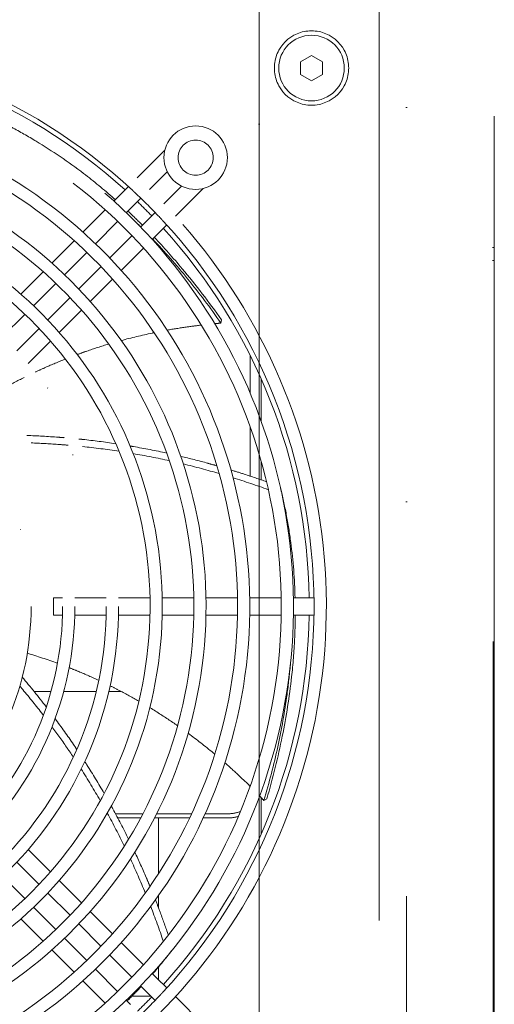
# Model space of a CAD drawing. Header units: millimetres. Extents: x -25606 to 96684, y -22894 to 47132.
# Tile 33 of 89: x 9654 to 9763, y 5383 to 5608. Entities that reach past the tile are written whole.
import ezdxf

# ---------------------------------------------------------------- set-up
doc = ezdxf.new("R2010")
doc.units = ezdxf.units.MM
doc.header["$LTSCALE"] = 50
doc.linetypes.add('A_CARA_15', pattern=[7.6, 5, -1.3, 0, -1.3])
doc.linetypes.add('A_CARA_16', pattern=[11.4, 6, -1.8, 0, -1.8, 0, -1.8])
for name, color, linetype, lineweight in [('CA_OSY', 5, 'A_CARA_15', 18), ('CA_POHHRA18', 8, 'Continuous', 18), ('CA_TG', 9, 'A_CARA_16', 13)]:
    doc.layers.add(name, color=color, linetype=linetype, lineweight=lineweight)

# ---------------------------------------------------------------- blocks, each defined once
blk = doc.blocks.new('tg')
at = {"color": 252}
for p, q in [((5660.19, 5005), (5660.19, 4194)), ((5679.94, 4193), (5679.94, 5005)), ((5680.24, 4313), (5680.24, 4910)), ((5653.94, 4729.25), (5653.94, 4251.5)), ((5638.44, 4626.89), (5635.94, 4625.44)), ((5640.94, 4625.44), (5638.44, 4626.89)), ((5635.94, 4625.44), (5635.94, 4622.56)), ((5640.94, 4622.56), (5640.94, 4625.44)), ((5635.94, 4622.56), (5638.44, 4621.11)), ((5638.44, 4621.11), (5640.94, 4622.56)), ((5598.55, 4598.9), (5604.91, 4605.26)), ((5601.4, 4596.23), (5605.46, 4600.3)), ((5595.98, 4596.34), (5594.29, 4594.64)), ((5595.98, 4596.34), (5596.57, 4596.92)), ((5608.71, 4597.04), (5604.65, 4592.98)), ((5613.67, 4596.49), (5607.32, 4590.13)), ((5593.24, 4593.59), (5594.29, 4594.64)), ((5598.74, 4593.58), (5597.05, 4591.89)), ((5599.42, 4594.25), (5598.74, 4593.58)), ((5586.16, 4586.51), (5591.26, 4591.61)), ((5597.05, 4591.89), (5596.09, 4590.93)), ((5602, 4590.33), (5602.67, 4591)), ((5589.02, 4583.86), (5594.11, 4588.95)), ((5599.35, 4587.68), (5600.3, 4588.63)), ((5600.3, 4588.63), (5602, 4590.33)), ((5603.06, 4585.88), (5605.34, 4588.15)), ((5579.08, 4579.43), (5584.18, 4584.53)), ((5597.36, 4585.7), (5592.27, 4580.6)), ((5581.95, 4576.78), (5587.04, 4581.88)), ((5600.03, 4582.84), (5594.93, 4577.74)), ((5571.99, 4572.35), (5577.09, 4577.45)), ((5590.29, 4578.62), (5585.2, 4573.53)), ((5592.95, 4575.76), (5587.85, 4570.66)), ((5574.87, 4569.71), (5579.97, 4574.8)), ((5583.22, 4571.55), (5578.13, 4566.46)), ((5585.86, 4568.68), (5580.76, 4563.58)), ((5567.8, 4562.64), (5572.89, 4567.73)), ((5617.84, 4566.49), (5617.74, 4565.73)), ((5576.15, 4564.48), (5571.05, 4559.38)), ((5578.78, 4561.59), (5573.67, 4556.49)), ((5624.44, 4558.28), (5624.44, 4549.67)), ((5626.94, 4552.96), (5626.94, 4543.28)), ((5624.44, 4541.96), (5624.44, 4530.76)), ((5626.94, 4534.11), (5626.94, 4529.9)), ((5579.42, 4499.05), (5579.42, 4502.95)), ((5579.42, 4502.95), (5581.49, 4502.95)), ((5584.29, 4502.95), (5591.49, 4502.95)), ((5594.29, 4502.95), (5601.5, 4502.95)), ((5604.3, 4502.95), (5611.5, 4502.95)), ((5614.3, 4502.95), (5621.5, 4502.95)), ((5624.3, 4502.95), (5631.5, 4502.95)), ((5639, 4502.95), (5634.3, 4502.95)), ((5579.42, 4499.05), (5581.49, 4499.05)), ((5584.29, 4499.05), (5591.49, 4499.05)), ((5594.29, 4499.05), (5601.5, 4499.05)), ((5604.3, 4499.05), (5611.5, 4499.05)), ((5614.3, 4499.05), (5621.5, 4499.05)), ((5624.3, 4499.05), (5631.5, 4499.05)), ((5634.3, 4499.05), (5639, 4499.05)), ((5578.85, 4481.57), (5575, 4481.57)), ((5589.18, 4481.57), (5581.75, 4481.57)), ((5594.94, 4481.57), (5592.06, 4481.57)), ((5626.94, 4457.32), (5626.94, 4449.04)), ((5628.22, 4457.06), (5627.56, 4456.67)), ((5593.62, 4453.66), (5599.88, 4453.66)), ((5603.03, 4453.66), (5611.03, 4453.66)), ((5614.11, 4453.66), (5619.44, 4453.66)), ((5594.13, 4452.7), (5599.37, 4452.7)), ((5602.53, 4452.7), (5610.58, 4452.7)), ((5603.44, 4439.96), (5603.44, 4452.7)), ((5613.67, 4452.7), (5619.44, 4452.7)), ((5573.67, 4445.51), (5578.78, 4440.41)), ((5571.05, 4442.62), (5576.15, 4437.52)), ((5572.89, 4434.27), (5567.8, 4439.36)), ((5580.76, 4438.42), (5585.86, 4433.32)), ((5578.13, 4435.54), (5583.22, 4430.45)), ((5603.44, 4432.19), (5603.44, 4434.96)), ((5579.97, 4427.2), (5574.87, 4432.29)), ((5587.85, 4431.34), (5592.95, 4426.24)), ((5577.09, 4424.55), (5571.99, 4429.65)), ((5585.2, 4428.47), (5590.29, 4423.38)), ((5587.04, 4420.12), (5581.95, 4425.22)), ((5584.18, 4417.47), (5579.08, 4422.57)), ((5594.93, 4424.26), (5600.03, 4419.16)), ((5592.27, 4421.4), (5597.36, 4416.3)), ((5594.11, 4413.05), (5589.02, 4418.14)), ((5603.44, 4415.74), (5603.44, 4418.61)), ((5591.26, 4410.39), (5586.16, 4415.49)), ((5602.01, 4417.18), (5603.06, 4416.12)), ((5603.06, 4416.12), (5605.34, 4413.85)), ((5600.3, 4413.37), (5599.35, 4414.32)), ((5602, 4411.67), (5600.3, 4413.37)), ((5596.09, 4411.07), (5597.05, 4410.11)), ((5597.42, 4412), (5601.67, 4412)), ((5602.67, 4411), (5602, 4411.67)), ((5607.32, 4411.87), (5613.67, 4405.51))]:
    blk.add_line(p, q, dxfattribs=at)
blk.add_lwpolyline([(4329.94, 4190), (5679.94, 4190), (5679.94, 5440), (4329.94, 5440)], close=True)
for centre, radius in [((5638.44, 4624), 8.5), ((5638.44, 4624), 7.5), ((5611.95, 4603.53), 7.25), ((5611.95, 4603.53), 4), ((5509.42, 4501), 84.9), ((5509.42, 4501), 82.1), ((5509.42, 4501), 74.9), ((5509.42, 4501), 72.1), ((5509.42, 4501), 64.9)]:
    blk.add_circle(centre, radius, dxfattribs=at)
for radius, start, end in [(132.4, 271.4066, 132.5159), (129.6, 47.1587, 89.7399), (128.5, 47.7655, 89.1305), (124.9, 271.5091, 135.756), (122.1, 271.6021, 137.1219), (114.9, 271.9796, 141.1438), (112.1, 272.171, 142.956), (104.9, 272.7706, 148.5348), (102.1, 273.0461, 151.2051), (94.9, 273.8751, 160.5336), (92.1, 274.2504, 166.2884), (129.6, 43.3617, 46.6383), (128.5, 43.9744, 46.0256), (129.6, 0.2601, 42.8413), (128.5, 0.8695, 42.2345), (129.6, 317.1587, 359.7399), (128.5, 317.7655, 359.1305), (129.6, 313.3617, 316.6383), (128.5, 313.9744, 316.0256)]:
    blk.add_arc((5509.42, 4501), radius, start, end, dxfattribs=at)
for centre, end_param in [((5619.44, 4456.87), 2.151457), ((5619.44, 4455.91), 2.040841)]:
    blk.add_ellipse(centre, major_axis=(-5, 0), ratio=0.642788, start_param=1.570796, end_param=end_param, dxfattribs=at)
for points, knots in [([(5564.25, 4613.22), (5566.13, 4612.36), (5568, 4611.44), (5571.76, 4609.46), (5573.64, 4608.39), (5579.19, 4605.05), (5582.79, 4602.6), (5588.67, 4598.12), (5590.98, 4596.23), (5593.36, 4594.13), (5593.47, 4594.04), (5593.58, 4593.94)], [-7.933708, -7.933708, -7.933708, -7.933708, -7.194087, -7.194087, -6.437905, -6.437905, -4.941019, -4.941019, -3.943764, -3.943764, -3.894144, -3.894144, -3.894144, -3.894144]), ([(5598.4, 4595.22), (5598.39, 4595.23), (5598.39, 4595.23), (5598.27, 4595.35), (5598.14, 4595.47), (5598.01, 4595.6), (5598, 4595.61), (5597.99, 4595.61), (5597.99, 4595.62), (5597.99, 4595.62), (5597.98, 4595.63), (5597.98, 4595.63), (5597.97, 4595.63), (5597.97, 4595.63), (5597.97, 4595.64), (5597.97, 4595.64), (5597.96, 4595.64), (5597.96, 4595.64), (5597.94, 4595.66), (5597.93, 4595.67), (5597.84, 4595.75), (5597.76, 4595.83), (5597.64, 4595.94), (5597.59, 4595.98), (5597.54, 4596.03)], [0.7781234, 0.7781234, 0.7781234, 0.7781234, 0.7803145, 0.7803145, 0.8328879, 0.8328879, 0.8364034, 0.8364034, 0.8364034, 0.83768, 0.83768, 0.8385104, 0.8385104, 0.8391777, 0.8391777, 0.8399348, 0.8399348, 0.8412171, 0.8412171, 0.846126, 0.846126, 0.8788643, 0.8788643, 0.900273, 0.900273, 0.900273, 0.900273]), ([(5596.47, 4591.31), (5597.53, 4590.32), (5598.57, 4589.31), (5599.67, 4588.22), (5599.72, 4588.17), (5599.78, 4588.11)], [-3.4662233, -3.4662233, -3.4662233, -3.4662233, -2.9925533, -2.9925533, -2.966813, -2.966813, -2.966813, -2.966813]), ([(5603.64, 4589.98), (5603.66, 4589.97), (5603.67, 4589.95), (5603.76, 4589.86), (5603.83, 4589.79), (5603.93, 4589.69), (5603.96, 4589.65), (5604, 4589.61), (5604.02, 4589.59), (5604.03, 4589.58), (5604.03, 4589.57), (5604.04, 4589.57), (5604.04, 4589.56), (5604.04, 4589.56), (5604.05, 4589.56), (5604.05, 4589.56), (5604.05, 4589.55), (5604.05, 4589.55), (5604.06, 4589.55), (5604.06, 4589.55), (5604.07, 4589.53), (5604.08, 4589.53), (5604.19, 4589.41), (5604.29, 4589.29), (5604.41, 4589.17), (5604.42, 4589.14), (5604.44, 4589.12)], [-0.058486, -0.058486, -0.058486, -0.058486, -0.0509399, -0.0509399, -0.0193527, -0.0193527, -0.0067836, -0.0067836, 0, 0, 0, 0.0013372, 0.0013372, 0.0021442, 0.0021442, 0.0027408, 0.0027408, 0.0033876, 0.0033876, 0.0045196, 0.0045196, 0.0077646, 0.0077646, 0.0530372, 0.0530372, 0.0623693, 0.0623693, 0.0623693, 0.0623693]), ([(5603.06, 4585.88), (5602.82, 4585.63), (5602.53, 4585.35), (5602.15, 4584.97), (5602.08, 4584.9), (5602.01, 4584.82)], [0, 0, 0, 0, 0.1451518, 0.1451518, 0.1785402, 0.1785402, 0.1785402, 0.1785402]), ([(5602.12, 4584.94), (5604.85, 4582.07), (5610.19, 4576), (5615.26, 4569.27), (5617.74, 4565.73)], [0.6676518, 0.6676518, 0.6676518, 0.6676518, 0.8333333, 1, 1, 1, 1]), ([(5602.5, 4585.32), (5604.68, 4583.02), (5606.8, 4580.63), (5612, 4574.44), (5614.99, 4570.55), (5617.84, 4566.49)], [-2.547216, -2.547216, -2.547216, -2.547216, -1.529458, -1.529458, 0, 0, 0, 0]), ([(5613.23, 4565.28), (5612.07, 4565.14), (5610.92, 4564.99), (5608.32, 4564.61), (5606.87, 4564.38), (5605.43, 4564.12)], [-7.8347783, -7.8347783, -7.8347783, -7.8347783, -7.4856404, -7.4856404, -7.0449474, -7.0449474, -7.0449474, -7.0449474]), ([(5602.45, 4563.54), (5602.29, 4563.51), (5602.14, 4563.48), (5599.62, 4562.95), (5597.27, 4562.39), (5594.93, 4561.75)], [-6.7411449, -6.7411449, -6.7411449, -6.7411449, -6.694332, -6.694332, -5.9679456, -5.9679456, -5.9679456, -5.9679456]), ([(5592.07, 4560.94), (5590.38, 4560.44), (5588.7, 4559.9), (5586.31, 4559.07), (5585.59, 4558.81), (5584.87, 4558.55)], [-5.6701951, -5.6701951, -5.6701951, -5.6701951, -5.1414507, -5.1414507, -4.9120473, -4.9120473, -4.9120473, -4.9120473]), ([(5582.14, 4557.51), (5580.6, 4556.9), (5579.08, 4556.26), (5576.8, 4555.25), (5576.05, 4554.91), (5575.29, 4554.56)], [-4.6197368, -4.6197368, -4.6197368, -4.6197368, -4.1234006, -4.1234006, -3.8740761, -3.8740761, -3.8740761, -3.8740761]), ([(5572.7, 4553.3), (5571.21, 4552.56), (5569.74, 4551.79), (5568.2, 4550.93), (5568.11, 4550.88), (5568.02, 4550.83)], [-3.5861909, -3.5861909, -3.5861909, -3.5861909, -3.0879967, -3.0879967, -3.0569281, -3.0569281, -3.0569281, -3.0569281]), ([(5573.32, 4540.06), (5575.75, 4539.98), (5578.17, 4539.84), (5581.03, 4539.63), (5581.46, 4539.59), (5581.9, 4539.56)], [-5.9450231, -5.9450231, -5.9450231, -5.9450231, -5.2158847, -5.2158847, -5.0847926, -5.0847926, -5.0847926, -5.0847926]), ([(5585.21, 4539.25), (5585.51, 4539.22), (5585.82, 4539.19), (5588.64, 4538.89), (5591.16, 4538.56), (5593.68, 4538.18)], [-4.7518111, -4.7518111, -4.7518111, -4.7518111, -4.6605197, -4.6605197, -3.8976745, -3.8976745, -3.8976745, -3.8976745]), ([(5574.34, 4538.36), (5576.38, 4538.28), (5578.41, 4538.17), (5581.23, 4537.97), (5582.01, 4537.91), (5582.79, 4537.84)], [-5.7823079, -5.7823079, -5.7823079, -5.7823079, -5.1695618, -5.1695618, -4.9350604, -4.9350604, -4.9350604, -4.9350604]), ([(5596.95, 4537.66), (5597.2, 4537.62), (5597.45, 4537.57), (5600.25, 4537.09), (5602.79, 4536.59), (5605.32, 4536.04)], [-3.5659834, -3.5659834, -3.5659834, -3.5659834, -3.4905399, -3.4905399, -2.7129041, -2.7129041, -2.7129041, -2.7129041]), ([(5608.55, 4535.3), (5610.61, 4534.81), (5612.66, 4534.29), (5615.41, 4533.53), (5616.11, 4533.33), (5616.81, 4533.13)], [-2.3808209, -2.3808209, -2.3808209, -2.3808209, -1.7450172, -1.7450172, -1.5259748, -1.5259748, -1.5259748, -1.5259748]), ([(5620, 4532.18), (5621.02, 4531.87), (5622.04, 4531.55), (5624.76, 4530.66), (5626.46, 4530.08), (5628.15, 4529.48)], [-1.1929208, -1.1929208, -1.1929208, -1.1929208, -0.8733784, -0.8733784, -0.3342691, -0.3342691, -0.3342691, -0.3342691]), ([(5631.34, 4528.1), (5631.84, 4526.09), (5632.29, 4524.05), (5633.08, 4519.88), (5633.42, 4517.75), (5634.25, 4511.46), (5634.58, 4507.24), (5634.68, 4502.95)], [-7.933708, -7.933708, -7.933708, -7.933708, -7.194087, -7.194087, -6.437905, -6.437905, -4.98692, -4.98692, -4.98692, -4.98692]), ([(5639.01, 4500.41), (5639.01, 4500.42), (5639.01, 4500.42), (5639.02, 4500.59), (5639.02, 4500.76), (5639.02, 4500.95), (5639.02, 4500.97), (5639.02, 4500.98), (5639.02, 4500.99), (5639.02, 4500.99), (5639.02, 4501), (5639.02, 4501), (5639.02, 4501), (5639.02, 4501), (5639.02, 4501), (5639.02, 4501), (5639.02, 4501.01), (5639.02, 4501.01), (5639.02, 4501.03), (5639.02, 4501.03), (5639.02, 4501.17), (5639.02, 4501.31), (5639.02, 4501.49), (5639.01, 4501.54), (5639.01, 4501.59)], [0.7714968, 0.7714968, 0.7714968, 0.7714968, 0.7728, 0.7728, 0.8256267, 0.8256267, 0.8295494, 0.8295494, 0.830774, 0.830774, 0.8315149, 0.8315149, 0.8317265, 0.8317265, 0.8317265, 0.8324168, 0.8324168, 0.8334097, 0.8334097, 0.8359375, 0.8359375, 0.8759265, 0.8759265, 0.8928321, 0.8928321, 0.8928321, 0.8928321]), ([(5634.72, 4499.05), (5634.71, 4497.24), (5634.66, 4495.42), (5634.44, 4490.71), (5634.21, 4487.82), (5633.39, 4480.41), (5632.68, 4475.89), (5630.79, 4466.59), (5629.61, 4461.82), (5628.22, 4457.06)], [-4.54959, -4.54959, -4.54959, -4.54959, -3.943764, -3.943764, -2.992553, -2.992553, -1.529458, -1.529458, 0, 0, 0, 0]), ([(5633.6, 4487.63), (5633.4, 4485.41), (5632.71, 4479.25), (5630.9, 4469), (5628.79, 4460.82), (5627.56, 4456.67)], [0.5717895, 0.5717895, 0.5717895, 0.5717895, 0.6666667, 0.8333333, 1, 1, 1, 1]), ([(5589.76, 4484.13), (5588.26, 4484.83), (5586.74, 4485.5), (5584.47, 4486.44), (5583.74, 4486.73), (5583, 4487.02)], [-3.5861909, -3.5861909, -3.5861909, -3.5861909, -3.0879967, -3.0879967, -2.8507499, -2.8507499, -2.8507499, -2.8507499]), ([(5571.72, 4482.83), (5571.95, 4482.57), (5572.17, 4482.3), (5573.96, 4480.17), (5575.49, 4478.28), (5577.02, 4476.29), (5577.06, 4476.23), (5577.11, 4476.18)], [-6.9706078, -6.9706078, -6.9706078, -6.9706078, -6.8658154, -6.8658154, -6.1350889, -6.1350889, -6.113298, -6.113298, -6.113298, -6.113298]), ([(5598.94, 4479.37), (5597.51, 4480.2), (5596.05, 4480.99), (5593.85, 4482.14), (5593.11, 4482.52), (5592.36, 4482.89)], [-4.6197368, -4.6197368, -4.6197368, -4.6197368, -4.1234006, -4.1234006, -3.8740761, -3.8740761, -3.8740761, -3.8740761]), ([(5607.81, 4473.75), (5606.37, 4474.76), (5604.9, 4475.73), (5602.76, 4477.09), (5602.11, 4477.49), (5601.46, 4477.89)], [-5.6701951, -5.6701951, -5.6701951, -5.6701951, -5.1414507, -5.1414507, -4.9120473, -4.9120473, -4.9120473, -4.9120473]), ([(5579.8, 4475.39), (5581.25, 4473.44), (5582.65, 4471.46), (5584.27, 4469.1), (5584.51, 4468.73), (5584.75, 4468.37)], [-5.9450231, -5.9450231, -5.9450231, -5.9450231, -5.2158847, -5.2158847, -5.0847926, -5.0847926, -5.0847926, -5.0847926]), ([(5579.1, 4473.54), (5580.31, 4471.89), (5581.5, 4470.23), (5583.09, 4467.9), (5583.53, 4467.26), (5583.96, 4466.61)], [-5.7823079, -5.7823079, -5.7823079, -5.7823079, -5.1695618, -5.1695618, -4.9350604, -4.9350604, -4.9350604, -4.9350604]), ([(5616.32, 4467.26), (5616.2, 4467.36), (5616.08, 4467.46), (5614.09, 4469.1), (5612.18, 4470.59), (5610.23, 4472.02)], [-6.7411449, -6.7411449, -6.7411449, -6.7411449, -6.694332, -6.694332, -5.9679456, -5.9679456, -5.9679456, -5.9679456]), ([(5586.58, 4465.59), (5586.74, 4465.33), (5586.91, 4465.08), (5588.43, 4462.68), (5589.75, 4460.51), (5591.02, 4458.31)], [-4.7518111, -4.7518111, -4.7518111, -4.7518111, -4.6605197, -4.6605197, -3.8976745, -3.8976745, -3.8976745, -3.8976745]), ([(5624.4, 4459.91), (5623.57, 4460.73), (5622.73, 4461.54), (5620.82, 4463.34), (5619.73, 4464.32), (5618.63, 4465.29)], [-7.8347783, -7.8347783, -7.8347783, -7.8347783, -7.4856404, -7.4856404, -7.0449474, -7.0449474, -7.0449474, -7.0449474]), ([(5592.65, 4455.42), (5592.78, 4455.2), (5592.9, 4454.98), (5594.26, 4452.49), (5595.46, 4450.19), (5596.6, 4447.87)], [-3.5659834, -3.5659834, -3.5659834, -3.5659834, -3.4905399, -3.4905399, -2.7129041, -2.7129041, -2.7129041, -2.7129041]), ([(5598.04, 4444.88), (5598.94, 4442.97), (5599.81, 4441.03), (5600.94, 4438.42), (5601.22, 4437.74), (5601.5, 4437.07)], [-2.3808209, -2.3808209, -2.3808209, -2.3808209, -1.7450172, -1.7450172, -1.5259748, -1.5259748, -1.5259748, -1.5259748]), ([(5602.75, 4433.98), (5603.14, 4432.99), (5603.52, 4432), (5604.52, 4429.32), (5605.13, 4427.62), (5605.71, 4425.92)], [-1.1929208, -1.1929208, -1.1929208, -1.1929208, -0.8733784, -0.8733784, -0.3342691, -0.3342691, -0.3342691, -0.3342691]), ([(5606.62, 4422.57), (5605.36, 4420.92), (5604.04, 4419.29), (5602.48, 4417.48), (5602.3, 4417.28), (5602.12, 4417.07)], [-7.9332456, -7.9332456, -7.9332456, -7.9332456, -7.1903209, -7.1903209, -7.0930578, -7.0930578, -7.0930578, -7.0930578]), ([(5599.5, 4414.17), (5599.1, 4413.74), (5598.69, 4413.31), (5597.63, 4412.21), (5596.96, 4411.54), (5596.29, 4410.87)], [-6.6368504, -6.6368504, -6.6368504, -6.6368504, -6.4309169, -6.4309169, -6.104105, -6.104105, -6.104105, -6.104105]), ([(5604.44, 4412.88), (5604.4, 4412.83), (5604.36, 4412.78), (5604.24, 4412.65), (5604.17, 4412.57), (5604.09, 4412.48), (5604.07, 4412.47), (5604.06, 4412.46), (5604.06, 4412.45), (5604.05, 4412.45), (5604.05, 4412.45), (5604.05, 4412.44), (5604.05, 4412.44), (5604.04, 4412.44), (5604.04, 4412.44), (5604.04, 4412.43), (5604.03, 4412.43), (5604.03, 4412.42), (5604.02, 4412.42), (5604.01, 4412.41), (5603.89, 4412.27), (5603.76, 4412.15), (5603.65, 4412.03), (5603.64, 4412.02), (5603.64, 4412.02)], [-0.0638696, -0.0638696, -0.0638696, -0.0638696, -0.0424609, -0.0424609, -0.0097226, -0.0097226, -0.0048137, -0.0048137, -0.0035314, -0.0035314, -0.0027743, -0.0027743, -0.002107, -0.002107, -0.0012766, -0.0012766, 0, 0, 0, 0.0035155, 0.0035155, 0.0560889, 0.0560889, 0.05828, 0.05828, 0.05828, 0.05828])]:
    blk.add_open_spline(points, degree=3, knots=knots, dxfattribs=at)
for points in [[(5597.3, 4589.75), (5598, 4589.09), (5598.7, 4588.41), (5599.39, 4587.72)], [(5617.74, 4565.73), (5617.26, 4565.69), (5616.79, 4565.65), (5616.31, 4565.6)], [(5586.06, 4537.53), (5588.85, 4537.24), (5591.64, 4536.88), (5594.42, 4536.45)], [(5597.66, 4535.92), (5600.43, 4535.44), (5603.19, 4534.9), (5605.94, 4534.29)], [(5609.14, 4533.55), (5611.89, 4532.88), (5614.62, 4532.15), (5617.33, 4531.36)], [(5620.49, 4530.41), (5623.2, 4529.56), (5625.9, 4528.65), (5628.57, 4527.68)], [(5580.34, 4488.03), (5578.06, 4488.86), (5575.75, 4489.62), (5573.43, 4490.31)], [(5572.27, 4484.85), (5574.16, 4482.64), (5576, 4480.38), (5577.77, 4478.07)], [(5585.76, 4463.86), (5587.28, 4461.49), (5588.73, 4459.08), (5590.13, 4456.64)], [(5627.56, 4456.67), (5627.23, 4457.02), (5626.9, 4457.36), (5626.57, 4457.71)], [(5591.74, 4453.78), (5593.09, 4451.32), (5594.39, 4448.82), (5595.62, 4446.29)], [(5597.04, 4443.33), (5598.23, 4440.76), (5599.36, 4438.18), (5600.43, 4435.56)], [(5601.66, 4432.49), (5602.69, 4429.84), (5603.66, 4427.17), (5604.56, 4424.48)]]:
    blk.add_open_spline(points, degree=3, dxfattribs=at)

msp = doc.modelspace()

# ---------------------------------------------------------------- linework, layer by layer
at = {"layer": 'CA_OSY'}
msp.add_line((9708.76, 708.28), (9708.76, 9208.28), dxfattribs=at)
at = {"layer": 'CA_POHHRA18'}
msp.add_line((9708.76, 9063.28), (9708.76, 853.28), dxfattribs=at)

# ---------------------------------------------------------------- block references
at = {"layer": 'CA_TG'}
msp.add_blockref('tg', (4082.27, 973.28), dxfattribs=at)

doc.saveas('drawing.dxf')
